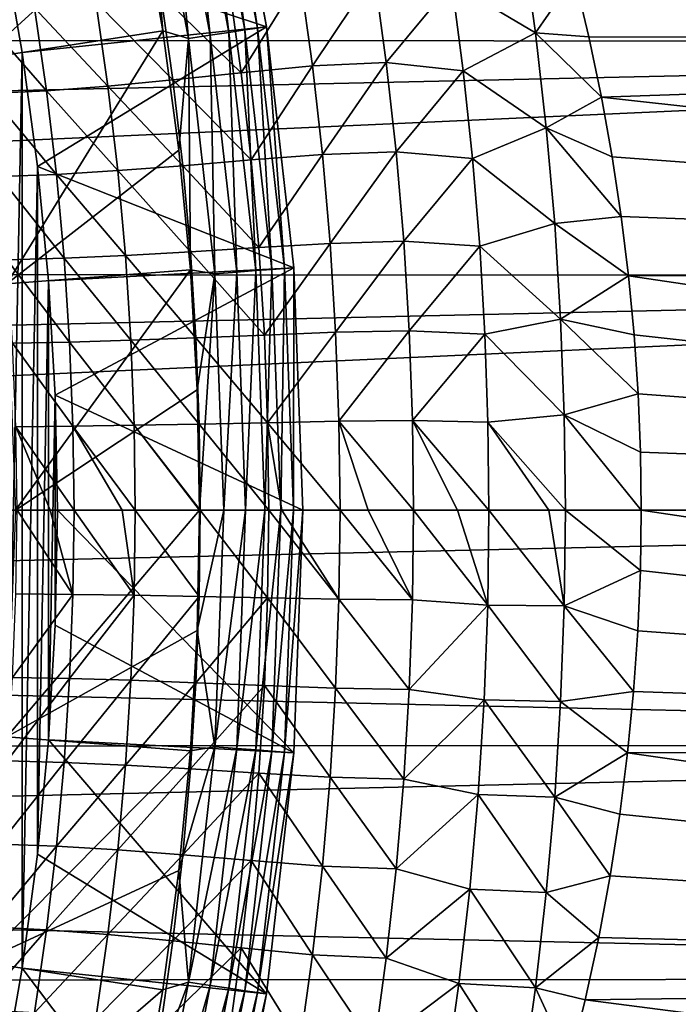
# Model space of a CAD drawing. Header units: metres. Extents: x -61 to 49, y -32 to 32.
# Tile 75 of 256: x -8.93 to -6.25, y -2.01 to 2. Entities that reach past the tile are written whole.
import ezdxf

# ---------------------------------------------------------------- set-up
doc = ezdxf.new("R2010")
doc.units = ezdxf.units.M
doc.layers.add('solid_K_27_40_10_000Y34', color=7, linetype='CONTINUOUS')

msp = doc.modelspace()

# ---------------------------------------------------------------- linework, layer by layer
at = {"layer": 'solid_K_27_40_10_000Y34'}
for points in [[(-7.927147, 1.970317, -28.999956), (-9.003023, 2.326372, -30), (-8.110931, 2.941688, -28.999958)], [(-8.015552, 1.957091, -21.418964), (-8.147413, 2.933519, -21.525557), (-8.198112, 2.921947, -21.418964)], [(-8.147413, 2.933519, -21.525557), (-7.964129, 1.964841, -21.525557), (-8.11096, 2.941812, -21.637487)], [(-8.015552, 1.957091, -21.418964), (-7.964129, 1.964841, -21.525557), (-8.147413, 2.933519, -21.525557)], [(-7.964129, 1.964841, -21.525557), (-7.927172, 1.970476, -21.637487), (-8.11096, 2.941812, -21.637487)], [(-8.110931, 2.941688, -28.999958), (-8.11096, 2.941812, -21.637487), (-7.927172, 1.970476, -21.637487)], [(-7.927147, 1.970317, -28.999956), (-8.110931, 2.941688, -28.999958), (-7.927172, 1.970476, -21.637487)], [(-8.536698, 2.916523, -21.086603), (-9.26697, 2.745632, -20.653589), (-9.091221, 1.839422, -20.653589)], [(-8.434134, 2.437004, -21.086603), (-8.536698, 2.916523, -21.086603), (-9.091221, 1.839422, -20.653589)], [(-8.338074, 2.890002, -21.230787), (-8.424905, 2.870183, -21.15247), (-8.245579, 1.92242, -21.15247)], [(-8.262035, 2.907357, -21.320135), (-8.338074, 2.890002, -21.230787), (-8.157509, 1.935694, -21.230787)], [(-8.157509, 1.935694, -21.230787), (-8.338074, 2.890002, -21.230787), (-8.245579, 1.92242, -21.15247)], [(-8.198112, 2.921947, -21.418964), (-8.262035, 2.907357, -21.320135), (-8.080386, 1.947318, -21.320135)], [(-8.080386, 1.947318, -21.320135), (-8.262035, 2.907357, -21.320135), (-8.157509, 1.935694, -21.230787)], [(-8.015552, 1.957091, -21.418964), (-8.198112, 2.921947, -21.418964), (-8.080386, 1.947318, -21.320135)], [(-8.424905, 2.870183, -21.15247), (-8.434134, 2.437004, -21.086603), (-8.35001, 1.953909, -21.086603)], [(-8.245579, 1.92242, -21.15247), (-8.424905, 2.870183, -21.15247), (-8.35001, 1.953909, -21.086603)], [(0, 2.848119, 12.171204), (-21, 2.396001, 12.268218), (-21, 1.921092, 12.351494)], [(0, 1.90808, 12.353511), (0, 2.848119, 12.171204), (-21, 1.921092, 12.351494)], [(-6.810757, 2.670114, -12.21149), (0, 2.848119, -12.171204), (0, 1.90808, -12.353511)], [(-6.737257, 2.422156, -12.263082), (-6.810757, 2.670114, -12.21149), (0, 1.90808, -12.353511)], [(-8.35001, 1.953909, -21.086603), (-8.434134, 2.437004, -21.086603), (-9.091221, 1.839422, -20.653589)], [(-6.671368, 2.17505, -12.309312), (-6.737257, 2.422156, -12.263082), (0, 1.90808, -12.353511)], [(-6.884783, 2.332631, -12.28443), (-6.830781, 1.945665, -12.353886), (-7.172467, 2.147661, -12.349216)], [(-6.884783, 2.332631, -12.28443), (-6.671368, 2.17505, -12.309312), (-6.830781, 1.945665, -12.353886)], [(-9.003023, 2.326372, -30), (-8.922762, 1.865416, -30), (-9.003023, -2.32637, -30)], [(-7.927147, 1.970317, -28.999956), (-8.922762, 1.865416, -30), (-9.003023, 2.326372, -30)], [(-7.790046, 2.170862, -12.484797), (-8.030097, 1.782856, -12.672563), (-8.079684, 2.137386, -12.601563)], [(-7.790046, 2.170862, -12.484797), (-7.74015, 1.81065, -12.554845), (-8.030097, 1.782856, -12.672563)], [(-7.488766, 2.187677, -12.398088), (-7.74015, 1.81065, -12.554845), (-7.790046, 2.170862, -12.484797)], [(-7.488766, 2.187677, -12.398088), (-7.439275, 1.824583, -12.465899), (-7.74015, 1.81065, -12.554845)], [(-7.172467, 2.147661, -12.349216), (-7.439275, 1.824583, -12.465899), (-7.488766, 2.187677, -12.398088)], [(-6.830781, 1.945665, -12.353886), (-6.671368, 2.17505, -12.309312), (-6.612902, 1.928861, -12.350284)], [(-6.612902, 1.928861, -12.350284), (-6.671368, 2.17505, -12.309312), (0, 1.90808, -12.353511)], [(-8.079684, 2.137386, -12.601563), (-8.030097, 1.782856, -12.672563), (-8.357618, 2.102037, -12.744698)], [(-7.172467, 2.147661, -12.349216), (-7.125837, 1.791095, -12.41137), (-7.439275, 1.824583, -12.465899)], [(-6.830781, 1.945665, -12.353886), (-7.125837, 1.791095, -12.41137), (-7.172467, 2.147661, -12.349216)], [(-8.357618, 2.102037, -12.744698), (-8.308393, 1.753556, -12.8162), (-8.62264, 2.071224, -12.911846)], [(-8.030097, 1.782856, -12.672563), (-8.308393, 1.753556, -12.8162), (-8.357618, 2.102037, -12.744698)], [(-8.873132, 2.047884, -13.101137), (-8.823812, 1.708938, -13.173609), (-9.107433, 2.033791, -13.31074)], [(-8.62264, 2.071224, -12.911846), (-8.573545, 1.728099, -12.98378), (-8.873132, 2.047884, -13.101137)], [(-8.573545, 1.728099, -12.98378), (-8.823812, 1.708938, -13.173609), (-8.873132, 2.047884, -13.101137)], [(-8.308393, 1.753556, -12.8162), (-8.573545, 1.728099, -12.98378), (-8.62264, 2.071224, -12.911846)], [(-8.823812, 1.708938, -13.173609), (-9.057457, 1.697554, -13.383966), (-9.107433, 2.033791, -13.31074)], [(-7.927147, 1.970317, -28.999956), (-8.86016, 1.401289, -30), (-8.922762, 1.865416, -30)], [(-7.816463, 0.987911, -28.99996), (-8.86016, 1.401289, -30), (-7.927147, 1.970317, -28.999956)], [(-7.964129, 1.964841, -21.525557), (-7.853748, 0.985175, -21.525557), (-7.927172, 1.970476, -21.637487)], [(-7.853748, 0.985175, -21.525557), (-7.816465, 0.987946, -21.637487), (-7.927172, 1.970476, -21.637487)], [(-7.927147, 1.970317, -28.999956), (-7.927172, 1.970476, -21.637487), (-7.816465, 0.987946, -21.637487)], [(-7.816463, 0.987911, -28.99996), (-7.927147, 1.970317, -28.999956), (-7.816465, 0.987946, -21.637487)], [(-8.35001, 1.953909, -21.086603), (-9.091221, 1.839422, -20.653589), (-8.985357, 0.922418, -20.653589)], [(-8.284453, 1.467947, -21.086603), (-8.35001, 1.953909, -21.086603), (-8.985357, 0.922418, -20.653589)], [(-8.245579, 1.92242, -21.15247), (-8.35001, 1.953909, -21.086603), (-8.284453, 1.467947, -21.086603)], [(-8.157509, 1.935694, -21.230787), (-8.245579, 1.92242, -21.15247), (-8.13758, 0.963905, -21.15247)], [(-8.080386, 1.947318, -21.320135), (-8.157509, 1.935694, -21.230787), (-8.048764, 0.970561, -21.230787)], [(-8.048764, 0.970561, -21.230787), (-8.157509, 1.935694, -21.230787), (-8.13758, 0.963905, -21.15247)], [(-8.015552, 1.957091, -21.418964), (-8.080386, 1.947318, -21.320135), (-7.970989, 0.976389, -21.320135)], [(-7.970989, 0.976389, -21.320135), (-8.080386, 1.947318, -21.320135), (-8.048764, 0.970561, -21.230787)], [(-7.905605, 0.981289, -21.418964), (-7.964129, 1.964841, -21.525557), (-8.015552, 1.957091, -21.418964)], [(-7.905605, 0.981289, -21.418964), (-8.015552, 1.957091, -21.418964), (-7.970989, 0.976389, -21.320135)], [(-7.905605, 0.981289, -21.418964), (-7.853748, 0.985175, -21.525557), (-7.964129, 1.964841, -21.525557)], [(-6.830781, 1.945665, -12.353886), (-6.786697, 1.557652, -12.41101), (-7.125837, 1.791095, -12.41137)], [(-6.830781, 1.945665, -12.353886), (-6.612902, 1.928861, -12.350284), (-6.562003, 1.683749, -12.386081)], [(-6.830781, 1.945665, -12.353886), (-6.562003, 1.683749, -12.386081), (-6.786697, 1.557652, -12.41101)], [(-6.562003, 1.683749, -12.386081), (-6.612902, 1.928861, -12.350284), (0, 1.90808, -12.353511)], [(0, 1.90808, 12.353511), (-21, 1.921092, 12.351494), (-21, 1.443326, 12.416393)], [(0, 1.90808, 12.353511), (-21, 1.443326, 12.416393), (-21, 0.963412, 12.462818)], [(0, 0.956846, 12.463324), (0, 1.90808, 12.353511), (-21, 0.963412, 12.462818)], [(-8.245579, 1.92242, -21.15247), (-8.284453, 1.467947, -21.086603), (-8.237557, 0.97983, -21.086603)], [(-8.13758, 0.963905, -21.15247), (-8.245579, 1.92242, -21.15247), (-8.237557, 0.97983, -21.086603)], [(-6.562003, 1.683749, -12.386081), (0, 1.90808, -12.353511), (0, 0.956846, -12.463324)], [(-8.922762, 1.865416, -30), (-8.922762, -1.865414, -30), (-9.003023, -2.32637, -30)], [(-8.922762, 1.865416, -30), (-8.86016, 1.401289, -30), (-8.922762, -1.865414, -30)], [(-7.74015, 1.81065, -12.554845), (-7.989612, 1.427342, -12.731001), (-8.030097, 1.782856, -12.672563)], [(-7.74015, 1.81065, -12.554845), (-7.699425, 1.449506, -12.612483), (-7.989612, 1.427342, -12.731001)], [(-7.439275, 1.824583, -12.465899), (-7.699425, 1.449506, -12.612483), (-7.74015, 1.81065, -12.554845)], [(-7.439275, 1.824583, -12.465899), (-7.398886, 1.460599, -12.521677), (-7.699425, 1.449506, -12.612483)], [(-7.125837, 1.791095, -12.41137), (-7.398886, 1.460599, -12.521677), (-7.439275, 1.824583, -12.465899)], [(-8.030097, 1.782856, -12.672563), (-7.989612, 1.427342, -12.731001), (-8.308393, 1.753556, -12.8162)], [(-7.125837, 1.791095, -12.41137), (-7.087778, 1.433719, -12.462467), (-7.398886, 1.460599, -12.521677)], [(-6.786697, 1.557652, -12.41101), (-7.087778, 1.433719, -12.462467), (-7.125837, 1.791095, -12.41137)], [(-8.573545, 1.728099, -12.98378), (-8.533412, 1.383798, -13.043027), (-8.823812, 1.708938, -13.173609)], [(-8.308393, 1.753556, -12.8162), (-8.268181, 1.40401, -12.875071), (-8.573545, 1.728099, -12.98378)], [(-8.268181, 1.40401, -12.875071), (-8.533412, 1.383798, -13.043027), (-8.573545, 1.728099, -12.98378)], [(-7.989612, 1.427342, -12.731001), (-8.268181, 1.40401, -12.875071), (-8.308393, 1.753556, -12.8162)], [(-8.823812, 1.708938, -13.173609), (-8.78346, 1.368666, -13.23332), (-9.057457, 1.697554, -13.383966)], [(-8.78346, 1.368666, -13.23332), (-9.016527, 1.359805, -13.444326), (-9.057457, 1.697554, -13.383966)], [(-8.533412, 1.383798, -13.043027), (-8.78346, 1.368666, -13.23332), (-8.823812, 1.708938, -13.173609)], [(-6.786697, 1.557652, -12.41101), (-6.562003, 1.683749, -12.386081), (-6.518248, 1.439671, -12.416817)], [(-6.518248, 1.439671, -12.416817), (-6.562003, 1.683749, -12.386081), (0, 0.956846, -12.463324)], [(-6.786697, 1.557652, -12.41101), (-6.752534, 1.168807, -12.455644), (-7.087778, 1.433719, -12.462467)], [(-6.786697, 1.557652, -12.41101), (-6.518248, 1.439671, -12.416817), (-6.481557, 1.196721, -12.442582)], [(-6.786697, 1.557652, -12.41101), (-6.481557, 1.196721, -12.442582), (-6.752534, 1.168807, -12.455644)], [(-8.237557, 0.97983, -21.086603), (-8.284453, 1.467947, -21.086603), (-8.985357, 0.922418, -20.653589)], [(-7.699425, 1.449506, -12.612483), (-7.958233, 1.071046, -12.776684), (-7.989612, 1.427342, -12.731001)], [(-7.699425, 1.449506, -12.612483), (-7.667871, 1.087624, -12.657531), (-7.958233, 1.071046, -12.776684)], [(-7.398886, 1.460599, -12.521677), (-7.667871, 1.087624, -12.657531), (-7.699425, 1.449506, -12.612483)], [(-7.398886, 1.460599, -12.521677), (-7.367599, 1.095911, -12.565262), (-7.667871, 1.087624, -12.657531)], [(-7.087778, 1.433719, -12.462467), (-7.367599, 1.095911, -12.565262), (-7.398886, 1.460599, -12.521677)], [(-7.989612, 1.427342, -12.731001), (-7.958233, 1.071046, -12.776684), (-8.268181, 1.40401, -12.875071)], [(-7.087778, 1.433719, -12.462467), (-7.058302, 1.075697, -12.50238), (-7.367599, 1.095911, -12.565262)], [(-6.752534, 1.168807, -12.455644), (-7.058302, 1.075697, -12.50238), (-7.087778, 1.433719, -12.462467)], [(-6.481557, 1.196721, -12.442582), (-6.518248, 1.439671, -12.416817), (0, 0.956846, -12.463324)], [(-8.78346, 1.368666, -13.23332), (-8.752126, 1.027319, -13.28003), (-9.016527, 1.359805, -13.444326)], [(-8.86016, 1.401289, -30), (-8.86016, -1.401288, -30), (-8.922762, -1.865414, -30)], [(-8.86016, 1.401289, -30), (-8.815405, 0.935592, -30), (-8.86016, -1.401288, -30)], [(-7.816463, 0.987911, -28.99996), (-8.815405, 0.935592, -30), (-8.86016, 1.401289, -30)], [(-8.533412, 1.383798, -13.043027), (-8.502273, 1.038548, -13.089362), (-8.78346, 1.368666, -13.23332)], [(-8.502273, 1.038548, -13.089362), (-8.752126, 1.027319, -13.28003), (-8.78346, 1.368666, -13.23332)], [(-8.268181, 1.40401, -12.875071), (-8.237, 1.053614, -12.921102), (-8.533412, 1.383798, -13.043027)], [(-8.237, 1.053614, -12.921102), (-8.502273, 1.038548, -13.089362), (-8.533412, 1.383798, -13.043027)], [(-7.958233, 1.071046, -12.776684), (-8.237, 1.053614, -12.921102), (-8.268181, 1.40401, -12.875071)], [(-8.752126, 1.027319, -13.28003), (-8.984716, 1.020822, -13.491555), (-9.016527, 1.359805, -13.444326)], [(-6.752534, 1.168807, -12.455644), (-6.728246, 0.779372, -12.48764), (-7.058302, 1.075697, -12.50238)], [(-6.752534, 1.168807, -12.455644), (-6.481557, 1.196721, -12.442582), (-6.451995, 0.955014, -12.463465)], [(-6.752534, 1.168807, -12.455644), (-6.451995, 0.955014, -12.463465), (-6.728246, 0.779372, -12.48764)], [(-6.451995, 0.955014, -12.463465), (-6.481557, 1.196721, -12.442582), (0, 0.956846, -12.463324)], [(-7.667871, 1.087624, -12.657531), (-7.935923, 0.714193, -12.809443), (-7.958233, 1.071046, -12.776684)], [(-7.667871, 1.087624, -12.657531), (-7.645442, 0.725222, -12.689831), (-7.935923, 0.714193, -12.809443)], [(-7.367599, 1.095911, -12.565262), (-7.645442, 0.725222, -12.689831), (-7.667871, 1.087624, -12.657531)], [(-7.367599, 1.095911, -12.565262), (-7.345357, 0.730731, -12.596505), (-7.645442, 0.725222, -12.689831)], [(-7.058302, 1.075697, -12.50238), (-7.345357, 0.730731, -12.596505), (-7.367599, 1.095911, -12.565262)], [(-8.237, 1.053614, -12.921102), (-8.214822, 0.702606, -12.954112), (-8.502273, 1.038548, -13.089362)], [(-7.958233, 1.071046, -12.776684), (-7.935923, 0.714193, -12.809443), (-8.237, 1.053614, -12.921102)], [(-7.935923, 0.714193, -12.809443), (-8.214822, 0.702606, -12.954112), (-8.237, 1.053614, -12.921102)], [(-7.058302, 1.075697, -12.50238), (-7.037335, 0.717235, -12.530979), (-7.345357, 0.730731, -12.596505)], [(-6.728246, 0.779372, -12.48764), (-7.037335, 0.717235, -12.530979), (-7.058302, 1.075697, -12.50238)], [(-8.752126, 1.027319, -13.28003), (-8.729809, 0.685181, -13.313536), (-8.984716, 1.020822, -13.491555)], [(-8.729809, 0.685181, -13.313536), (-8.962042, 0.680922, -13.525436), (-8.984716, 1.020822, -13.491555)], [(-8.502273, 1.038548, -13.089362), (-8.48011, 0.692608, -13.122594), (-8.752126, 1.027319, -13.28003)], [(-8.48011, 0.692608, -13.122594), (-8.729809, 0.685181, -13.313536), (-8.752126, 1.027319, -13.28003)], [(-8.214822, 0.702606, -12.954112), (-8.48011, 0.692608, -13.122594), (-8.502273, 1.038548, -13.089362)], [(0, 0.956846, 12.463324), (-21, 0.963412, 12.462818), (-21, 0.482065, 12.490701)], [(-8.237557, 0.97983, -21.086603), (-8.985357, 0.922418, -20.653589), (-8.95, 0, -20.653589)], [(-8.209393, 0.490275, -21.086603), (-8.237557, 0.97983, -21.086603), (-8.95, 0, -20.653589)], [(-7.816463, 0.987911, -28.99996), (-8.788529, 0.468585, -30), (-8.815405, 0.935592, -30)], [(-7.7795, 0, -29), (-8.788529, 0.468585, -30), (-7.816463, 0.987911, -28.99996)], [(-8.13758, 0.963905, -21.15247), (-8.237557, 0.97983, -21.086603), (-8.209393, 0.490275, -21.086603)], [(-8.13758, 0.963905, -21.15247), (-8.209393, 0.490275, -21.086603), (-8.2, 0, -21.086603)], [(-8.13758, 0.963905, -21.15247), (-8.2, 0, -21.086603), (-8.101513, 0, -21.15247)], [(-8.048764, 0.970561, -21.230787), (-8.13758, 0.963905, -21.15247), (-8.101513, 0, -21.15247)], [(-8.048764, 0.970561, -21.230787), (-8.101513, 0, -21.15247), (-8.012448, 0, -21.230787)], [(-7.970989, 0.976389, -21.320135), (-8.048764, 0.970561, -21.230787), (-8.012448, 0, -21.230787)], [(-7.970989, 0.976389, -21.320135), (-8.012448, 0, -21.230787), (-7.934455, 0, -21.320135)], [(-7.905605, 0.981289, -21.418964), (-7.970989, 0.976389, -21.320135), (-7.934455, 0, -21.320135)], [(-7.905605, 0.981289, -21.418964), (-7.934455, 0, -21.320135), (-7.868888, 0, -21.418964)], [(-7.905605, 0.981289, -21.418964), (-7.868888, 0, -21.418964), (-7.853748, 0.985175, -21.525557)], [(-7.853748, 0.985175, -21.525557), (-7.868888, 0, -21.418964), (-7.816885, 0, -21.525557)], [(-7.853748, 0.985175, -21.525557), (-7.816885, 0, -21.525557), (-7.816465, 0.987946, -21.637487)], [(-7.816465, 0.987946, -21.637487), (-7.816885, 0, -21.525557), (-7.7795, 0, -21.637487)], [(-7.816463, 0.987911, -28.99996), (-7.816465, 0.987946, -21.637487), (-7.7795, 0, -21.637487)], [(-7.7795, 0, -29), (-7.816463, 0.987911, -28.99996), (-7.7795, 0, -21.637487)], [(0, 0.956846, 12.463324), (-21, 0, 12.5), (0, 0, 12.5)], [(0, 0.956846, 12.463324), (-21, 0.482065, 12.490701), (-21, 0, 12.5)], [(-8.815405, 0.935592, -30), (-8.815405, -0.935592, -30), (-8.86016, -1.401288, -30)], [(-8.815405, 0.935592, -30), (-8.788529, 0.468585, -30), (-8.815405, -0.935592, -30)], [(-6.728246, 0.779372, -12.48764), (-6.451995, 0.955014, -12.463465), (-6.429121, 0.714427, -12.479568)], [(-6.451995, 0.955014, -12.463465), (0, 0.956846, -12.463324), (0, 0, -12.5)], [(-6.429121, 0.714427, -12.479568), (-6.451995, 0.955014, -12.463465), (0, 0, -12.5)], [(-6.728246, 0.779372, -12.48764), (-6.713666, 0.389666, -12.506863), (-7.037335, 0.717235, -12.530979)], [(-6.728246, 0.779372, -12.48764), (-6.429121, 0.714427, -12.479568), (-6.412754, 0.474962, -12.490973)], [(-6.728246, 0.779372, -12.48764), (-6.412754, 0.474962, -12.490973), (-6.713666, 0.389666, -12.506863)], [(-7.645442, 0.725222, -12.689831), (-7.92253, 0.357081, -12.829132), (-7.935923, 0.714193, -12.809443)], [(-7.645442, 0.725222, -12.689831), (-7.631978, 0.362588, -12.70924), (-7.92253, 0.357081, -12.829132)], [(-7.345357, 0.730731, -12.596505), (-7.631978, 0.362588, -12.70924), (-7.645442, 0.725222, -12.689831)], [(-7.345357, 0.730731, -12.596505), (-7.332004, 0.365338, -12.615275), (-7.631978, 0.362588, -12.70924)], [(-7.037335, 0.717235, -12.530979), (-7.332004, 0.365338, -12.615275), (-7.345357, 0.730731, -12.596505)], [(-8.729809, 0.685181, -13.313536), (-8.716399, 0.342621, -13.333689), (-8.962042, 0.680922, -13.525436)], [(-8.48011, 0.692608, -13.122594), (-8.466798, 0.346315, -13.142577), (-8.729809, 0.685181, -13.313536)], [(-8.466798, 0.346315, -13.142577), (-8.716399, 0.342621, -13.333689), (-8.729809, 0.685181, -13.313536)], [(-8.214822, 0.702606, -12.954112), (-8.201504, 0.351299, -12.973958), (-8.48011, 0.692608, -13.122594)], [(-8.201504, 0.351299, -12.973958), (-8.466798, 0.346315, -13.142577), (-8.48011, 0.692608, -13.122594)], [(-7.935923, 0.714193, -12.809443), (-7.92253, 0.357081, -12.829132), (-8.214822, 0.702606, -12.954112)], [(-7.92253, 0.357081, -12.829132), (-8.201504, 0.351299, -12.973958), (-8.214822, 0.702606, -12.954112)], [(-7.037335, 0.717235, -12.530979), (-7.024741, 0.358588, -12.548155), (-7.332004, 0.365338, -12.615275)], [(-6.713666, 0.389666, -12.506863), (-7.024741, 0.358588, -12.548155), (-7.037335, 0.717235, -12.530979)], [(-6.412754, 0.474962, -12.490973), (-6.429121, 0.714427, -12.479568), (0, 0, -12.5)], [(-8.716399, 0.342621, -13.333689), (-8.948412, 0.340513, -13.545822), (-8.962042, 0.680922, -13.525436)], [(-8.209393, 0.490275, -21.086603), (-8.95, 0, -20.653589), (-8.2, 0, -21.086603)], [(-8.788529, 0.468585, -30), (-8.788529, -0.468585, -30), (-8.815405, -0.935592, -30)], [(-8.788529, 0.468585, -30), (-8.7795, 0, -30), (-8.788529, -0.468585, -30)], [(-7.7795, 0, -29), (-8.7795, 0, -30), (-8.788529, 0.468585, -30)], [(-6.713666, 0.389666, -12.506863), (-6.412754, 0.474962, -12.490973), (-6.403047, 0.23679, -12.497757)], [(-6.403047, 0.23679, -12.497757), (-6.412754, 0.474962, -12.490973), (0, 0, -12.5)], [(-7.631978, 0.362588, -12.70924), (-7.627439, 0, -12.715706), (-7.92253, 0.357081, -12.829132)], [(-7.332004, 0.365338, -12.615275), (-7.327502, 0, -12.621526), (-7.631978, 0.362588, -12.70924)], [(-7.631978, 0.362588, -12.70924), (-7.512467, 0, -12.676191), (-7.627439, 0, -12.715706)], [(-7.631978, 0.362588, -12.70924), (-7.327502, 0, -12.621526), (-7.512467, 0, -12.676191)], [(-7.332004, 0.365338, -12.615275), (-7.148485, 0, -12.578664), (-7.327502, 0, -12.621526)], [(-7.332004, 0.365338, -12.615275), (-7.020493, 0, -12.553872), (-7.148485, 0, -12.578664)], [(-7.024741, 0.358588, -12.548155), (-7.020493, 0, -12.553872), (-7.332004, 0.365338, -12.615275)], [(-6.713666, 0.389666, -12.506863), (-6.708752, 0, -12.513261), (-7.024741, 0.358588, -12.548155)], [(-6.713666, 0.389666, -12.506863), (-6.403047, 0.23679, -12.497757), (-6.4, 0, -12.5)], [(-6.713666, 0.389666, -12.506863), (-6.4, 0, -12.5), (-6.708752, 0, -12.513261)], [(-8.716399, 0.342621, -13.333689), (-8.711881, 0, -13.340417), (-8.948412, 0.340513, -13.545822)], [(-8.948412, 0.340513, -13.545822), (-8.808886, 0, -13.424675), (-8.94382, 0, -13.552633)], [(-8.948412, 0.340513, -13.545822), (-8.711881, 0, -13.340417), (-8.808886, 0, -13.424675)], [(-8.466798, 0.346315, -13.142577), (-8.462311, 0, -13.149245), (-8.716399, 0.342621, -13.333689)], [(-8.716399, 0.342621, -13.333689), (-8.516041, 0, -13.187534), (-8.711881, 0, -13.340417)], [(-8.716399, 0.342621, -13.333689), (-8.462311, 0, -13.149245), (-8.516041, 0, -13.187534)], [(-8.201504, 0.351299, -12.973958), (-8.197015, 0, -12.980576), (-8.466798, 0.346315, -13.142577)], [(-8.466798, 0.346315, -13.142577), (-8.200011, 0, -12.982304), (-8.462311, 0, -13.149245)], [(-8.466798, 0.346315, -13.142577), (-8.197015, 0, -12.980576), (-8.200011, 0, -12.982304)], [(-7.92253, 0.357081, -12.829132), (-7.918015, 0, -12.835694), (-8.201504, 0.351299, -12.973958)], [(-8.201504, 0.351299, -12.973958), (-7.918015, 0, -12.835694), (-8.197015, 0, -12.980576)], [(-7.92253, 0.357081, -12.829132), (-7.864261, 0, -12.811231), (-7.918015, 0, -12.835694)], [(-7.92253, 0.357081, -12.829132), (-7.627439, 0, -12.715706), (-7.864261, 0, -12.811231)], [(-7.024741, 0.358588, -12.548155), (-6.776302, 0, -12.519717), (-7.020493, 0, -12.553872)], [(-7.024741, 0.358588, -12.548155), (-6.708752, 0, -12.513261), (-6.776302, 0, -12.519717)], [(-6.403047, 0.23679, -12.497757), (0, 0, -12.5), (-6.4, 0, -12.5)], [(-8.716404, -0.342632, -13.333686), (-8.948417, -0.340527, -13.545819), (-8.94382, 0, -13.552633)], [(-8.808886, 0, -13.424675), (-8.716404, -0.342632, -13.333686), (-8.94382, 0, -13.552633)], [(-8.808886, 0, -13.424675), (-8.711881, 0, -13.340417), (-8.716404, -0.342632, -13.333686)], [(-7.816463, -0.98791, -28.99996), (-8.788529, -0.468585, -30), (-8.7795, 0, -30)], [(-7.816463, -0.98791, -28.99996), (-8.7795, 0, -30), (-7.7795, 0, -29)], [(-8.466803, -0.346324, -13.142575), (-8.716404, -0.342632, -13.333686), (-8.711881, 0, -13.340417)], [(-8.516041, 0, -13.187534), (-8.466803, -0.346324, -13.142575), (-8.711881, 0, -13.340417)], [(-8.516041, 0, -13.187534), (-8.462311, 0, -13.149245), (-8.466803, -0.346324, -13.142575)], [(-8.201509, -0.351309, -12.973956), (-8.466803, -0.346324, -13.142575), (-8.462311, 0, -13.149245)], [(-8.200011, 0, -12.982304), (-8.201509, -0.351309, -12.973956), (-8.462311, 0, -13.149245)], [(-8.101513, 0, -21.15247), (-8.2, 0, -21.086603), (-8.209393, -0.490275, -21.086603)], [(-8.13758, -0.963905, -21.15247), (-8.101513, 0, -21.15247), (-8.209393, -0.490275, -21.086603)], [(-8.200011, 0, -12.982304), (-8.197015, 0, -12.980576), (-8.201509, -0.351309, -12.973956)], [(-7.922534, -0.357088, -12.82913), (-8.201509, -0.351309, -12.973956), (-8.197015, 0, -12.980576)], [(-7.918015, 0, -12.835694), (-7.922534, -0.357088, -12.82913), (-8.197015, 0, -12.980576)], [(-8.012448, 0, -21.230787), (-8.101513, 0, -21.15247), (-8.13758, -0.963905, -21.15247)], [(-8.048764, -0.970561, -21.230787), (-8.012448, 0, -21.230787), (-8.13758, -0.963905, -21.15247)], [(-7.934455, 0, -21.320135), (-8.012448, 0, -21.230787), (-8.048764, -0.970561, -21.230787)], [(-7.970989, -0.976389, -21.320135), (-7.934455, 0, -21.320135), (-8.048764, -0.970561, -21.230787)], [(-7.868888, 0, -21.418964), (-7.934455, 0, -21.320135), (-7.970989, -0.976389, -21.320135)], [(-7.905605, -0.981289, -21.418964), (-7.868888, 0, -21.418964), (-7.970989, -0.976389, -21.320135)], [(-7.631982, -0.362603, -12.709238), (-7.922534, -0.357088, -12.82913), (-7.918015, 0, -12.835694)], [(-7.864261, 0, -12.811231), (-7.631982, -0.362603, -12.709238), (-7.918015, 0, -12.835694)], [(-7.905605, -0.981289, -21.418964), (-7.853748, -0.985175, -21.525557), (-7.816885, 0, -21.525557)], [(-7.905605, -0.981289, -21.418964), (-7.816885, 0, -21.525557), (-7.868888, 0, -21.418964)], [(-7.864261, 0, -12.811231), (-7.627439, 0, -12.715706), (-7.631982, -0.362603, -12.709238)], [(-7.853748, -0.985175, -21.525557), (-7.816465, -0.987946, -21.637487), (-7.7795, 0, -21.637487)], [(-7.816885, 0, -21.525557), (-7.853748, -0.985175, -21.525557), (-7.7795, 0, -21.637487)], [(-7.7795, 0, -29), (-7.7795, 0, -21.637487), (-7.816465, -0.987946, -21.637487)], [(-7.816463, -0.98791, -28.99996), (-7.7795, 0, -29), (-7.816465, -0.987946, -21.637487)], [(-7.332008, -0.365325, -12.615275), (-7.631982, -0.362603, -12.709238), (-7.627439, 0, -12.715706)], [(-7.512467, 0, -12.676191), (-7.332008, -0.365325, -12.615275), (-7.627439, 0, -12.715706)], [(-7.512467, 0, -12.676191), (-7.327502, 0, -12.621526), (-7.332008, -0.365325, -12.615275)], [(-7.025415, -0.386087, -12.547243), (-7.332008, -0.365325, -12.615275), (-7.327502, 0, -12.621526)], [(-7.148485, 0, -12.578664), (-7.025415, -0.386087, -12.547243), (-7.327502, 0, -12.621526)], [(-7.148485, 0, -12.578664), (-7.020493, 0, -12.553872), (-7.025415, -0.386087, -12.547243)], [(-6.713671, -0.389689, -12.506862), (-7.025415, -0.386087, -12.547243), (-7.020493, 0, -12.553872)], [(-6.776302, 0, -12.519717), (-6.713671, -0.389689, -12.506862), (-7.020493, 0, -12.553872)], [(-6.776302, 0, -12.519717), (-6.708752, 0, -12.513261), (-6.713671, -0.389689, -12.506862)], [(-6.708752, 0, -12.513261), (-6.403277, -0.244868, -12.497602), (-6.713671, -0.389689, -12.506862)], [(-6.708752, 0, -12.513261), (-6.4, 0, -12.5), (-6.403277, -0.244868, -12.497602)], [(-6.403277, -0.244868, -12.497602), (-6.4, 0, -12.5), (0, -0.956846, -12.463324)], [(-6.4, 0, -12.5), (0, 0, -12.5), (0, -0.956846, -12.463324)], [(-21, -0.482065, 12.490701), (0, -0.956846, 12.463324), (0, 0, 12.5)], [(-21, 0, 12.5), (-21, -0.482065, 12.490701), (0, 0, 12.5)], [(-8.2, 0, -21.086603), (-8.95, 0, -20.653589), (-8.985357, -0.922418, -20.653589)], [(-8.209393, -0.490275, -21.086603), (-8.2, 0, -21.086603), (-8.985357, -0.922418, -20.653589)], [(-6.713671, -0.389689, -12.506862), (-6.403277, -0.244868, -12.497602), (-6.413664, -0.491162, -12.490347)], [(-6.413664, -0.491162, -12.490347), (-6.403277, -0.244868, -12.497602), (0, -0.956846, -12.463324)], [(-8.716404, -0.342632, -13.333686), (-8.962049, -0.680948, -13.525433), (-8.948417, -0.340527, -13.545819)], [(-8.716404, -0.342632, -13.333686), (-8.729815, -0.685205, -13.313532), (-8.962049, -0.680948, -13.525433)], [(-8.466803, -0.346324, -13.142575), (-8.729815, -0.685205, -13.313532), (-8.716404, -0.342632, -13.333686)], [(-8.466803, -0.346324, -13.142575), (-8.480116, -0.692626, -13.122591), (-8.729815, -0.685205, -13.313532)], [(-8.201509, -0.351309, -12.973956), (-8.480116, -0.692626, -13.122591), (-8.466803, -0.346324, -13.142575)], [(-8.201509, -0.351309, -12.973956), (-8.214827, -0.702625, -12.95411), (-8.480116, -0.692626, -13.122591)], [(-7.922534, -0.357088, -12.82913), (-8.214827, -0.702625, -12.95411), (-8.201509, -0.351309, -12.973956)], [(-7.922534, -0.357088, -12.82913), (-7.935928, -0.714206, -12.809441), (-8.214827, -0.702625, -12.95411)], [(-7.645447, -0.725252, -12.689828), (-7.935928, -0.714206, -12.809441), (-7.922534, -0.357088, -12.82913)], [(-7.631982, -0.362603, -12.709238), (-7.645447, -0.725252, -12.689828), (-7.922534, -0.357088, -12.82913)], [(-7.34536, -0.730703, -12.596507), (-7.645447, -0.725252, -12.689828), (-7.631982, -0.362603, -12.709238)], [(-7.332008, -0.365325, -12.615275), (-7.34536, -0.730703, -12.596507), (-7.631982, -0.362603, -12.709238)], [(-7.025415, -0.386087, -12.547243), (-7.34536, -0.730703, -12.596507), (-7.332008, -0.365325, -12.615275)], [(-7.025415, -0.386087, -12.547243), (-7.040008, -0.77222, -12.527333), (-7.34536, -0.730703, -12.596507)], [(-6.728252, -0.779417, -12.487638), (-7.040008, -0.77222, -12.527333), (-7.025415, -0.386087, -12.547243)], [(-6.713671, -0.389689, -12.506862), (-6.728252, -0.779417, -12.487638), (-7.025415, -0.386087, -12.547243)], [(-6.713671, -0.389689, -12.506862), (-6.431156, -0.738783, -12.478148), (-6.728252, -0.779417, -12.487638)], [(-6.713671, -0.389689, -12.506862), (-6.413664, -0.491162, -12.490347), (-6.431156, -0.738783, -12.478148)], [(-7.816463, -0.98791, -28.99996), (-8.815405, -0.935592, -30), (-8.788529, -0.468585, -30)], [(-21, -0.482065, 12.490701), (-21, -0.963412, 12.462818), (0, -0.956846, 12.463324)], [(-8.237557, -0.97983, -21.086603), (-8.209393, -0.490275, -21.086603), (-8.985357, -0.922418, -20.653589)], [(-8.13758, -0.963905, -21.15247), (-8.209393, -0.490275, -21.086603), (-8.237557, -0.97983, -21.086603)], [(-6.431156, -0.738783, -12.478148), (-6.413664, -0.491162, -12.490347), (0, -0.956846, -12.463324)], [(-8.729815, -0.685205, -13.313532), (-8.984721, -1.020863, -13.491549), (-8.962049, -0.680948, -13.525433)], [(-8.729815, -0.685205, -13.313532), (-8.752131, -1.027356, -13.280025), (-8.984721, -1.020863, -13.491549)], [(-8.480116, -0.692626, -13.122591), (-8.752131, -1.027356, -13.280025), (-8.729815, -0.685205, -13.313532)], [(-8.480116, -0.692626, -13.122591), (-8.502276, -1.038576, -13.089357), (-8.752131, -1.027356, -13.280025)], [(-8.214827, -0.702625, -12.95411), (-8.502276, -1.038576, -13.089357), (-8.480116, -0.692626, -13.122591)], [(-8.214827, -0.702625, -12.95411), (-8.237004, -1.053644, -12.921097), (-8.502276, -1.038576, -13.089357)], [(-7.935928, -0.714206, -12.809441), (-8.237004, -1.053644, -12.921097), (-8.214827, -0.702625, -12.95411)], [(-7.935928, -0.714206, -12.809441), (-7.958236, -1.071067, -12.776681), (-8.237004, -1.053644, -12.921097)], [(-7.667875, -1.08767, -12.657526), (-7.958236, -1.071067, -12.776681), (-7.935928, -0.714206, -12.809441)], [(-7.645447, -0.725252, -12.689828), (-7.667875, -1.08767, -12.657526), (-7.935928, -0.714206, -12.809441)], [(-7.367596, -1.095871, -12.565266), (-7.667875, -1.08767, -12.657526), (-7.645447, -0.725252, -12.689828)], [(-7.34536, -0.730703, -12.596507), (-7.367596, -1.095871, -12.565266), (-7.645447, -0.725252, -12.689828)], [(-7.040008, -0.77222, -12.527333), (-7.367596, -1.095871, -12.565266), (-7.34536, -0.730703, -12.596507)], [(-6.728252, -0.779417, -12.487638), (-6.431156, -0.738783, -12.478148), (-6.455585, -0.987539, -12.46093)], [(-6.455585, -0.987539, -12.46093), (-6.431156, -0.738783, -12.478148), (0, -0.956846, -12.463324)], [(-7.040008, -0.77222, -12.527333), (-7.064322, -1.158097, -12.494196), (-7.367596, -1.095871, -12.565266)], [(-6.752539, -1.168876, -12.455637), (-7.064322, -1.158097, -12.494196), (-7.040008, -0.77222, -12.527333)], [(-6.728252, -0.779417, -12.487638), (-6.752539, -1.168876, -12.455637), (-7.040008, -0.77222, -12.527333)], [(-6.728252, -0.779417, -12.487638), (-6.455585, -0.987539, -12.46093), (-6.752539, -1.168876, -12.455637)], [(-8.237557, -0.97983, -21.086603), (-8.985357, -0.922418, -20.653589), (-9.091221, -1.839422, -20.653589)], [(-21, -1.443326, 12.416393), (0, -1.90808, 12.353511), (0, -0.956846, 12.463324)], [(-21, -0.963412, 12.462818), (-21, -1.443326, 12.416393), (0, -0.956846, 12.463324)], [(-7.927147, -1.970314, -28.999956), (-8.86016, -1.401288, -30), (-8.815405, -0.935592, -30)], [(-7.927147, -1.970314, -28.999956), (-8.815405, -0.935592, -30), (-7.816463, -0.98791, -28.99996)], [(-6.455585, -0.987539, -12.46093), (0, -0.956846, -12.463324), (0, -1.90808, -12.353511)], [(-8.284453, -1.467947, -21.086603), (-8.237557, -0.97983, -21.086603), (-9.091221, -1.839422, -20.653589)], [(-8.13758, -0.963905, -21.15247), (-8.237557, -0.97983, -21.086603), (-8.284453, -1.467947, -21.086603)], [(-8.245579, -1.92242, -21.15247), (-8.13758, -0.963905, -21.15247), (-8.284453, -1.467947, -21.086603)], [(-8.048764, -0.970561, -21.230787), (-8.13758, -0.963905, -21.15247), (-8.245579, -1.92242, -21.15247)], [(-8.157509, -1.935694, -21.230787), (-8.048764, -0.970561, -21.230787), (-8.245579, -1.92242, -21.15247)], [(-7.970989, -0.976389, -21.320135), (-8.048764, -0.970561, -21.230787), (-8.157509, -1.935694, -21.230787)], [(-8.080386, -1.947318, -21.320135), (-7.970989, -0.976389, -21.320135), (-8.157509, -1.935694, -21.230787)], [(-7.905605, -0.981289, -21.418964), (-7.970989, -0.976389, -21.320135), (-8.080386, -1.947318, -21.320135)], [(-8.015552, -1.957091, -21.418964), (-7.905605, -0.981289, -21.418964), (-8.080386, -1.947318, -21.320135)], [(-8.015552, -1.957091, -21.418964), (-7.853748, -0.985175, -21.525557), (-7.905605, -0.981289, -21.418964)], [(-8.015552, -1.957091, -21.418964), (-7.964129, -1.964841, -21.525557), (-7.853748, -0.985175, -21.525557)], [(-7.853748, -0.985175, -21.525557), (-7.964129, -1.964841, -21.525557), (-7.816465, -0.987946, -21.637487)], [(-7.964129, -1.964841, -21.525557), (-7.927172, -1.970476, -21.637487), (-7.816465, -0.987946, -21.637487)], [(-7.816463, -0.98791, -28.99996), (-7.816465, -0.987946, -21.637487), (-7.927172, -1.970476, -21.637487)], [(-7.927147, -1.970314, -28.999956), (-7.816463, -0.98791, -28.99996), (-7.927172, -1.970476, -21.637487)], [(-6.752539, -1.168876, -12.455637), (-6.455585, -0.987539, -12.46093), (-6.487216, -1.237466, -12.438597)], [(-6.487216, -1.237466, -12.438597), (-6.455585, -0.987539, -12.46093), (0, -1.90808, -12.353511)], [(-8.752131, -1.027356, -13.280025), (-9.016531, -1.359862, -13.444316), (-8.984721, -1.020863, -13.491549)], [(-8.752131, -1.027356, -13.280025), (-8.783463, -1.368717, -13.233312), (-9.016531, -1.359862, -13.444316)], [(-8.502276, -1.038576, -13.089357), (-8.783463, -1.368717, -13.233312), (-8.752131, -1.027356, -13.280025)], [(-8.502276, -1.038576, -13.089357), (-8.533414, -1.383837, -13.043019), (-8.783463, -1.368717, -13.233312)], [(-8.237004, -1.053644, -12.921097), (-8.533414, -1.383837, -13.043019), (-8.502276, -1.038576, -13.089357)], [(-8.237004, -1.053644, -12.921097), (-8.268183, -1.404051, -12.875063), (-8.533414, -1.383837, -13.043019)], [(-7.958236, -1.071067, -12.776681), (-8.268183, -1.404051, -12.875063), (-8.237004, -1.053644, -12.921097)], [(-7.958236, -1.071067, -12.776681), (-7.989611, -1.427371, -12.730995), (-8.268183, -1.404051, -12.875063)], [(-7.699428, -1.449569, -12.612473), (-7.989611, -1.427371, -12.730995), (-7.958236, -1.071067, -12.776681)], [(-7.667875, -1.08767, -12.657526), (-7.699428, -1.449569, -12.612473), (-7.958236, -1.071067, -12.776681)], [(-7.398877, -1.460547, -12.521684), (-7.699428, -1.449569, -12.612473), (-7.667875, -1.08767, -12.657526)], [(-7.367596, -1.095871, -12.565266), (-7.398877, -1.460547, -12.521684), (-7.667875, -1.08767, -12.657526)], [(-7.064322, -1.158097, -12.494196), (-7.398877, -1.460547, -12.521684), (-7.367596, -1.095871, -12.565266)], [(-7.064322, -1.158097, -12.494196), (-7.098535, -1.5434, -12.447979), (-7.398877, -1.460547, -12.521684)], [(-6.786702, -1.557745, -12.410997), (-7.098535, -1.5434, -12.447979), (-7.064322, -1.158097, -12.494196)], [(-6.752539, -1.168876, -12.455637), (-6.786702, -1.557745, -12.410997), (-7.064322, -1.158097, -12.494196)], [(-6.752539, -1.168876, -12.455637), (-6.526495, -1.488691, -12.411036), (-6.786702, -1.557745, -12.410997)], [(-6.752539, -1.168876, -12.455637), (-6.487216, -1.237466, -12.438597), (-6.526495, -1.488691, -12.411036)], [(-6.526495, -1.488691, -12.411036), (-6.487216, -1.237466, -12.438597), (0, -1.90808, -12.353511)], [(-8.783463, -1.368717, -13.233312), (-9.057467, -1.697623, -13.383952), (-9.016531, -1.359862, -13.444316)], [(-8.783463, -1.368717, -13.233312), (-8.82382, -1.709, -13.173595), (-9.057467, -1.697623, -13.383952)], [(-7.927147, -1.970314, -28.999956), (-8.922762, -1.865414, -30), (-8.86016, -1.401288, -30)], [(-8.533414, -1.383837, -13.043019), (-8.82382, -1.709, -13.173595), (-8.783463, -1.368717, -13.233312)], [(-8.533414, -1.383837, -13.043019), (-8.573552, -1.728148, -12.983769), (-8.82382, -1.709, -13.173595)], [(-8.268183, -1.404051, -12.875063), (-8.573552, -1.728148, -12.983769), (-8.533414, -1.383837, -13.043019)], [(-21, -1.443326, 12.416393), (-21, -1.921092, 12.351494), (0, -1.90808, 12.353511)], [(-8.268183, -1.404051, -12.875063), (-8.308399, -1.753607, -12.81619), (-8.573552, -1.728148, -12.983769)], [(-7.989611, -1.427371, -12.730995), (-8.308399, -1.753607, -12.81619), (-8.268183, -1.404051, -12.875063)], [(-7.989611, -1.427371, -12.730995), (-8.030101, -1.782892, -12.672556), (-8.308399, -1.753607, -12.81619)], [(-7.740159, -1.810729, -12.554831), (-8.030101, -1.782892, -12.672556), (-7.989611, -1.427371, -12.730995)], [(-7.699428, -1.449569, -12.612473), (-7.740159, -1.810729, -12.554831), (-7.989611, -1.427371, -12.730995)], [(-8.35001, -1.953909, -21.086603), (-8.284453, -1.467947, -21.086603), (-9.091221, -1.839422, -20.653589)], [(-8.245579, -1.92242, -21.15247), (-8.284453, -1.467947, -21.086603), (-8.35001, -1.953909, -21.086603)], [(-7.439266, -1.824519, -12.46591), (-7.740159, -1.810729, -12.554831), (-7.699428, -1.449569, -12.612473)], [(-7.398877, -1.460547, -12.521684), (-7.439266, -1.824519, -12.46591), (-7.699428, -1.449569, -12.612473)], [(-7.098535, -1.5434, -12.447979), (-7.439266, -1.824519, -12.46591), (-7.398877, -1.460547, -12.521684)], [(-6.786702, -1.557745, -12.410997), (-6.526495, -1.488691, -12.411036), (-6.573262, -1.741036, -12.378158)], [(-6.573262, -1.741036, -12.378158), (-6.526495, -1.488691, -12.411036), (0, -1.90808, -12.353511)], [(-7.098535, -1.5434, -12.447979), (-7.142697, -1.927896, -12.388842), (-7.439266, -1.824519, -12.46591)], [(-6.830794, -1.945781, -12.353867), (-7.142697, -1.927896, -12.388842), (-7.098535, -1.5434, -12.447979)], [(-6.786702, -1.557745, -12.410997), (-6.830794, -1.945781, -12.353867), (-7.098535, -1.5434, -12.447979)], [(-6.786702, -1.557745, -12.410997), (-6.573262, -1.741036, -12.378158), (-6.830794, -1.945781, -12.353867)], [(-8.82382, -1.709, -13.173595), (-9.10745, -2.033873, -13.31072), (-9.057467, -1.697623, -13.383952)], [(-8.82382, -1.709, -13.173595), (-8.873147, -2.047956, -13.10112), (-9.10745, -2.033873, -13.31072)], [(-8.573552, -1.728148, -12.983769), (-8.873147, -2.047956, -13.10112), (-8.82382, -1.709, -13.173595)], [(-8.573552, -1.728148, -12.983769), (-8.622652, -2.071281, -12.911833), (-8.873147, -2.047956, -13.10112)], [(-8.308399, -1.753607, -12.81619), (-8.622652, -2.071281, -12.911833), (-8.573552, -1.728148, -12.983769)], [(-8.308399, -1.753607, -12.81619), (-8.35763, -2.102096, -12.744685), (-8.622652, -2.071281, -12.911833)], [(-8.030101, -1.782892, -12.672556), (-8.35763, -2.102096, -12.744685), (-8.308399, -1.753607, -12.81619)], [(-6.830794, -1.945781, -12.353867), (-6.573262, -1.741036, -12.378158), (-6.627755, -1.994464, -12.339859)], [(-6.627755, -1.994464, -12.339859), (-6.573262, -1.741036, -12.378158), (0, -1.90808, -12.353511)], [(-8.030101, -1.782892, -12.672556), (-8.079694, -2.137428, -12.601556), (-8.35763, -2.102096, -12.744685)], [(-7.790063, -2.170955, -12.484777), (-8.079694, -2.137428, -12.601556), (-8.030101, -1.782892, -12.672556)], [(-7.740159, -1.810729, -12.554831), (-7.790063, -2.170955, -12.484777), (-8.030101, -1.782892, -12.672556)], [(-8.35001, -1.953909, -21.086603), (-9.091221, -1.839422, -20.653589), (-9.26697, -2.745632, -20.653589)], [(-7.488756, -2.187598, -12.398106), (-7.790063, -2.170955, -12.484777), (-7.740159, -1.810729, -12.554831)], [(-7.439266, -1.824519, -12.46591), (-7.488756, -2.187598, -12.398106), (-7.740159, -1.810729, -12.554831)], [(-7.142697, -1.927896, -12.388842), (-7.488756, -2.187598, -12.398106), (-7.439266, -1.824519, -12.46591)], [(-8.11093, -2.941685, -28.999958), (-9.003023, -2.32637, -30), (-8.922762, -1.865414, -30)], [(-8.11093, -2.941685, -28.999958), (-8.922762, -1.865414, -30), (-7.927147, -1.970314, -28.999956)], [(-21, -2.396001, 12.268218), (0, -2.848119, 12.171204), (0, -1.90808, 12.353511)], [(-21, -1.921092, 12.351494), (-21, -2.396001, 12.268218), (0, -1.90808, 12.353511)], [(-8.245579, -1.92242, -21.15247), (-8.35001, -1.953909, -21.086603), (-8.434134, -2.437004, -21.086603)], [(-8.424905, -2.870183, -21.15247), (-8.245579, -1.92242, -21.15247), (-8.434134, -2.437004, -21.086603)], [(-8.157509, -1.935694, -21.230787), (-8.245579, -1.92242, -21.15247), (-8.424905, -2.870183, -21.15247)], [(-6.627755, -1.994464, -12.339859), (0, -1.90808, -12.353511), (0, -2.848119, -12.171204)], [(-8.434134, -2.437004, -21.086603), (-8.35001, -1.953909, -21.086603), (-9.26697, -2.745632, -20.653589)], [(-8.338074, -2.890002, -21.230787), (-8.157509, -1.935694, -21.230787), (-8.424905, -2.870183, -21.15247)], [(-8.080386, -1.947318, -21.320135), (-8.157509, -1.935694, -21.230787), (-8.338074, -2.890002, -21.230787)], [(-8.262035, -2.907357, -21.320135), (-8.080386, -1.947318, -21.320135), (-8.338074, -2.890002, -21.230787)], [(-8.015552, -1.957091, -21.418964), (-8.080386, -1.947318, -21.320135), (-8.262035, -2.907357, -21.320135)], [(-8.198112, -2.921947, -21.418964), (-8.015552, -1.957091, -21.418964), (-8.262035, -2.907357, -21.320135)], [(-8.198112, -2.921947, -21.418964), (-7.964129, -1.964841, -21.525557), (-8.015552, -1.957091, -21.418964)], [(-8.198112, -2.921947, -21.418964), (-8.147413, -2.933519, -21.525557), (-7.964129, -1.964841, -21.525557)], [(-7.964129, -1.964841, -21.525557), (-8.147413, -2.933519, -21.525557), (-7.927172, -1.970476, -21.637487)], [(-7.142697, -1.927896, -12.388842), (-7.196811, -2.311368, -12.316957), (-7.488756, -2.187598, -12.398106)], [(-6.884806, -2.332767, -12.284406), (-7.196811, -2.311368, -12.316957), (-7.142697, -1.927896, -12.388842)], [(-6.830794, -1.945781, -12.353867), (-6.884806, -2.332767, -12.284406), (-7.142697, -1.927896, -12.388842)], [(-6.830794, -1.945781, -12.353867), (-6.690346, -2.249, -12.296016), (-6.884806, -2.332767, -12.284406)], [(-6.830794, -1.945781, -12.353867), (-6.627755, -1.994464, -12.339859), (-6.690346, -2.249, -12.296016)], [(-8.147413, -2.933519, -21.525557), (-8.11096, -2.941812, -21.637487), (-7.927172, -1.970476, -21.637487)], [(-8.11093, -2.941685, -28.999958), (-7.927172, -1.970476, -21.637487), (-8.11096, -2.941812, -21.637487)], [(-8.11093, -2.941685, -28.999958), (-7.927147, -1.970314, -28.999956), (-7.927172, -1.970476, -21.637487)], [(-6.690346, -2.249, -12.296016), (-6.627755, -1.994464, -12.339859), (0, -2.848119, -12.171204)]]:
    msp.add_3dface(points, dxfattribs=at)

doc.saveas('drawing.dxf')
